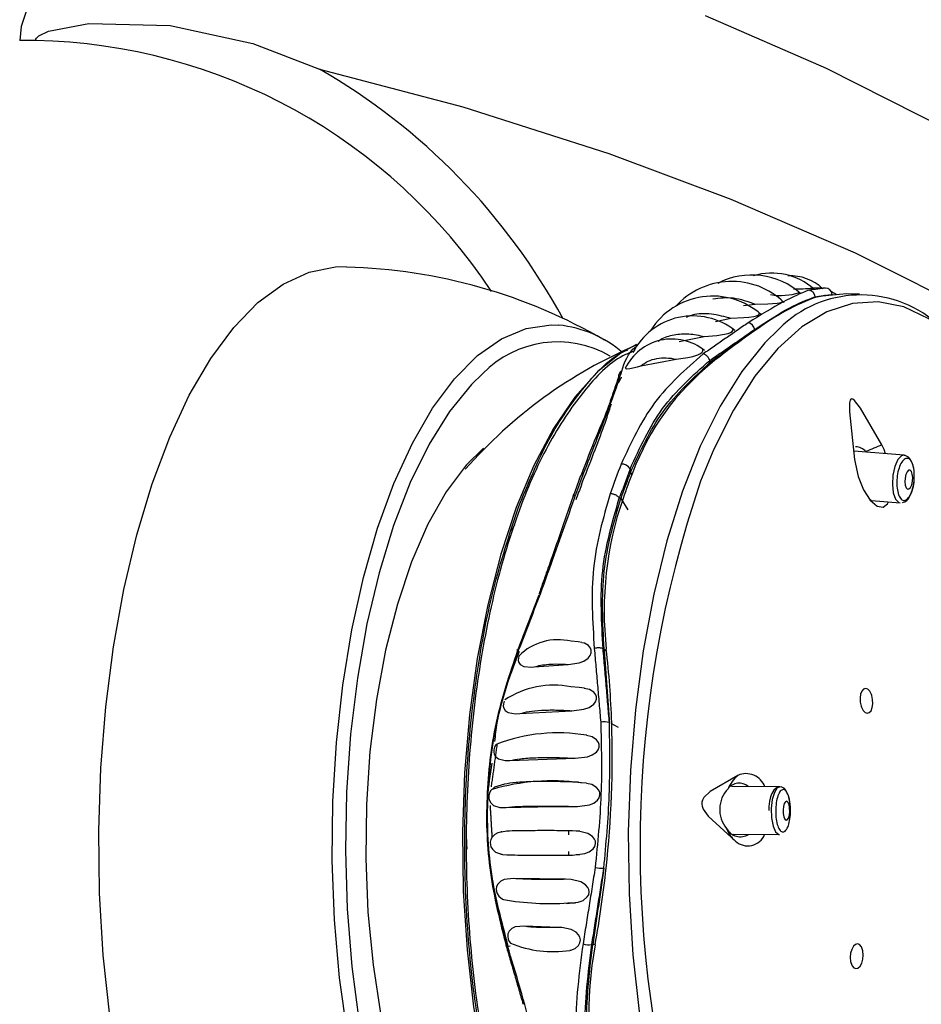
# Model space of a CAD drawing. Header units: millimetres. Extents: x 4906.17 to 4907.31, y 4759.5 to 4761.8.
# Tile 11 of 39: x 4906.5353 to 4906.5825, y 4760.3759 to 4760.4274. Entities that reach past the tile are written whole.
import ezdxf

# ---------------------------------------------------------------- set-up
doc = ezdxf.new("R2010")
doc.units = ezdxf.units.MM
doc.layers.add('SANINDUSA', color=3, linetype='Continuous')

msp = doc.modelspace()

# ---------------------------------------------------------------- linework, layer by layer
at = {"layer": 'SANINDUSA'}
for p, q in [((4906.536178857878, 4760.426289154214), (4906.53534389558, 4760.426289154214)), ((4906.577190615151, 4760.413351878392), (4906.576746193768, 4760.413370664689)), ((4906.573177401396, 4760.412436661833), (4906.573778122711, 4760.412505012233)), ((4906.571699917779, 4760.411607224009), (4906.572504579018, 4760.411772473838)), ((4906.569810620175, 4760.410556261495), (4906.57111873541, 4760.410817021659)), ((4906.567799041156, 4760.409282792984), (4906.569648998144, 4760.409636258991)), ((4906.571414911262, 4760.409453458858), (4906.571403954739, 4760.409567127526)), ((4906.57141491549, 4760.409453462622), (4906.571416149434, 4760.409449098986)), ((4906.581565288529, 4760.404611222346), (4906.578928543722, 4760.404827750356)), ((4906.567243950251, 4760.403900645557), (4906.567262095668, 4760.403712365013)), ((4906.567262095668, 4760.403712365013), (4906.567329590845, 4760.403592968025)), ((4906.566758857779, 4760.402349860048), (4906.566677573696, 4760.402367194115)), ((4906.566758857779, 4760.402349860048), (4906.567132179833, 4760.40176262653)), ((4906.579834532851, 4760.402269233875), (4906.579773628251, 4760.40228536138)), ((4906.579853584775, 4760.402243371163), (4906.581360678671, 4760.402119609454)), ((4906.565833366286, 4760.394484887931), (4906.565882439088, 4760.394474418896)), ((4906.565884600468, 4760.394472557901), (4906.566011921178, 4760.394363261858)), ((4906.562236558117, 4760.393542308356), (4906.56400791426, 4760.393673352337)), ((4906.561481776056, 4760.391105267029), (4906.564206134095, 4760.39125602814)), ((4906.566642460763, 4760.390372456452), (4906.56625131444, 4760.390585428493)), ((4906.560950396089, 4760.388649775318), (4906.564376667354, 4760.388772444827)), ((4906.575068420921, 4760.387277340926), (4906.572534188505, 4760.387295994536)), ((4906.56404001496, 4760.384776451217), (4906.564042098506, 4760.384980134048)), ((4906.57263166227, 4760.384795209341), (4906.575050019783, 4760.384777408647)), ((4906.564040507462, 4760.383705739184), (4906.564039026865, 4760.383894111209)), ((4906.563870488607, 4760.382443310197), (4906.561152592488, 4760.38248270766)), ((4906.563484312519, 4760.379928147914), (4906.561719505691, 4760.379988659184)), ((4906.560968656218, 4760.378947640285), (4906.560874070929, 4760.378924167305)), ((4906.565293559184, 4760.379019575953), (4906.565244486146, 4760.379030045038)), ((4906.565295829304, 4760.379020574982), (4906.565421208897, 4760.379075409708))]:
    msp.add_line(p, q, dxfattribs=at)
at = {"layer": 'SANINDUSA', "flags": 128}
for points in [[(4906.556601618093, 4760.432489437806), (4906.552731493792, 4760.433274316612), (4906.548899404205, 4760.433519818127), (4906.545608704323, 4760.433296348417), (4906.542393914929, 4760.432594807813), (4906.53931943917, 4760.431298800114), (4906.537829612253, 4760.430350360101), (4906.536461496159, 4760.429048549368), (4906.535703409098, 4760.427864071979), (4906.535420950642, 4760.427019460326), (4906.53534389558, 4760.426289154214)], [(4906.584548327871, 4760.347308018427), (4906.589215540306, 4760.350030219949), (4906.593844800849, 4760.353091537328), (4906.598304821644, 4760.356481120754), (4906.602597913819, 4760.360315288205), (4906.605493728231, 4760.363357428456), (4906.608186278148, 4760.366708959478), (4906.610569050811, 4760.370387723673), (4906.612421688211, 4760.37417039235), (4906.613761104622, 4760.378249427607), (4906.614394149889, 4760.382052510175), (4906.614448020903, 4760.385927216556), (4906.613759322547, 4760.390348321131), (4906.61238173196, 4760.394540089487), (4906.610502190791, 4760.398324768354), (4906.608240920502, 4760.401787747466), (4906.604652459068, 4760.406127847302), (4906.600721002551, 4760.409966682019), (4906.596599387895, 4760.413369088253), (4906.590308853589, 4760.417796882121), (4906.583909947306, 4760.421587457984), (4906.57750339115, 4760.424821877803), (4906.571189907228, 4760.42758120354)], [(4906.536178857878, 4760.426289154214), (4906.536181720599, 4760.426320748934), (4906.536191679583, 4760.426356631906), (4906.536219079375, 4760.426409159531), (4906.5363394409, 4760.426529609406), (4906.536853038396, 4760.426778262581), (4906.538951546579, 4760.427179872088), (4906.543201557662, 4760.427081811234), (4906.547521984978, 4760.426141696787), (4906.551006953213, 4760.424795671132)], [(4906.551006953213, 4760.424795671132), (4906.55849426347, 4760.422830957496), (4906.566131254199, 4760.420389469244)], [(4906.566131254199, 4760.420389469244), (4906.572513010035, 4760.417993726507), (4906.579004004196, 4760.415191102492), (4906.585614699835, 4760.411883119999), (4906.592221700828, 4760.407972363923), (4906.598244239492, 4760.403620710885), (4906.601162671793, 4760.401085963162), (4906.603937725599, 4760.398250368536), (4906.606143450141, 4760.395501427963), (4906.608064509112, 4760.392393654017), (4906.609116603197, 4760.390033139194), (4906.609859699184, 4760.387461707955), (4906.610135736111, 4760.385580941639), (4906.610159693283, 4760.383207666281), (4906.609811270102, 4760.380793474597), (4906.609478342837, 4760.379525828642), (4906.608152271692, 4760.376270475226), (4906.606300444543, 4760.373225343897), (4906.602554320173, 4760.36879522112), (4906.598259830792, 4760.3649325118), (4906.59388505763, 4760.361686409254), (4906.589376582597, 4760.358804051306), (4906.584652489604, 4760.356146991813), (4906.57990938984, 4760.353772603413)], [(4906.540046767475, 4760.375308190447), (4906.53970881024, 4760.378479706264), (4906.539517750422, 4760.38171909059), (4906.539475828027, 4760.384988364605), (4906.539583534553, 4760.388249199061), (4906.539839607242, 4760.391463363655), (4906.540241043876, 4760.394593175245), (4906.540783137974, 4760.397601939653), (4906.541459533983, 4760.400454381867), (4906.542262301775, 4760.40311705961), (4906.543182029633, 4760.405558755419), (4906.544207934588, 4760.407750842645), (4906.545327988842, 4760.409667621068), (4906.546529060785, 4760.411286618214), (4906.547797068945, 4760.412588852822), (4906.549117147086, 4760.413559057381), (4906.550473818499, 4760.414185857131), (4906.551851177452, 4760.414461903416), (4906.552422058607, 4760.414472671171)], [(4906.584167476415, 4760.410739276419), (4906.58414200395, 4760.410762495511), (4906.582861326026, 4760.411734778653), (4906.581542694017, 4760.412361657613), (4906.580202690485, 4760.412635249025), (4906.578858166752, 4760.412552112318), (4906.577526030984, 4760.412113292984), (4906.576223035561, 4760.411324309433), (4906.574965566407, 4760.410195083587), (4906.573769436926, 4760.40873981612), (4906.57264968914, 4760.406976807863), (4906.571620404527, 4760.404928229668), (4906.570929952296, 4760.403257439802)], [(4906.573778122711, 4760.412505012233), (4906.57443473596, 4760.412522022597), (4906.574683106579, 4760.412535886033), (4906.574927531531, 4760.412560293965), (4906.575061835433, 4760.412583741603), (4906.5751619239, 4760.412615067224), (4906.575202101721, 4760.412645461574), (4906.575199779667, 4760.412673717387)], [(4906.577026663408, 4760.412896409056), (4906.577393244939, 4760.412972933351), (4906.577457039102, 4760.412973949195)], [(4906.579228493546, 4760.413036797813), (4906.578549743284, 4760.41304471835), (4906.577459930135, 4760.412942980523)], [(4906.572504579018, 4760.411772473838), (4906.573179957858, 4760.411806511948), (4906.573449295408, 4760.411831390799), (4906.573716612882, 4760.411872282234), (4906.57385015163, 4760.41190585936), (4906.573952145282, 4760.411948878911), (4906.573995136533, 4760.411989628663), (4906.573995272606, 4760.412025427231)], [(4906.552469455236, 4760.374345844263), (4906.55206107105, 4760.377292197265), (4906.551797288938, 4760.380329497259), (4906.551681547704, 4760.383418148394), (4906.551715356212, 4760.386517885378), (4906.551898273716, 4760.389588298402), (4906.552227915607, 4760.392589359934), (4906.552699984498, 4760.395481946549), (4906.55330832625, 4760.398228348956), (4906.554045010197, 4760.400792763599), (4906.554900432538, 4760.403141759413), (4906.555863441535, 4760.405244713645), (4906.556921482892, 4760.407074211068), (4906.558060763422, 4760.408606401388), (4906.559266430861, 4760.40982131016), (4906.560522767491, 4760.41070309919), (4906.56181339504, 4760.41124027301), (4906.563121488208, 4760.411425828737), (4906.563506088, 4760.411413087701)], [(4906.575031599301, 4760.411220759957), (4906.574285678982, 4760.410489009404), (4906.573076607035, 4760.40899120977), (4906.571946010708, 4760.407182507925), (4906.570908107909, 4760.405085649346), (4906.569975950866, 4760.402727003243), (4906.569161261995, 4760.400136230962), (4906.568474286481, 4760.397345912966), (4906.56792366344, 4760.394391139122), (4906.567516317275, 4760.391309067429), (4906.567257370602, 4760.388138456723), (4906.567150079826, 4760.384919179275), (4906.56719579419, 4760.381691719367), (4906.567393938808, 4760.37849666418), (4906.567742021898, 4760.375374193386), (4906.568235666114, 4760.372363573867), (4906.568868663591, 4760.369502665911), (4906.56963305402, 4760.366827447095), (4906.570519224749, 4760.364371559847), (4906.571516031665, 4760.362165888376), (4906.572610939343, 4760.360238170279), (4906.573790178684, 4760.358612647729), (4906.575038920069, 4760.357309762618), (4906.5750513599, 4760.357298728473)], [(4906.57111873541, 4760.410817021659), (4906.571770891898, 4760.410872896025), (4906.572068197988, 4760.410915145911), (4906.572363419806, 4760.410982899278), (4906.572488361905, 4760.411029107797), (4906.5725807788, 4760.411084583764), (4906.572617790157, 4760.411135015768), (4906.572613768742, 4760.411178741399)], [(4906.567569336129, 4760.410401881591), (4906.566771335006, 4760.409959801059), (4906.565530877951, 4760.408972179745), (4906.564347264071, 4760.407650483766), (4906.563236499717, 4760.406012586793), (4906.562213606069, 4760.404080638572), (4906.56129241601, 4760.401880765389), (4906.560485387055, 4760.399442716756), (4906.559803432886, 4760.396799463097), (4906.559255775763, 4760.393986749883), (4906.558849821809, 4760.391042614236), (4906.558591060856, 4760.388006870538), (4906.558482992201, 4760.384920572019), (4906.558527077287, 4760.381825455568), (4906.558722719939, 4760.378763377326), (4906.559067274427, 4760.37577574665), (4906.559556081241, 4760.372902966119), (4906.560182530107, 4760.37018388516), (4906.56093814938, 4760.36765527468), (4906.561812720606, 4760.365351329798), (4906.562794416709, 4760.363303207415), (4906.563869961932, 4760.361538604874), (4906.565024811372, 4760.360081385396), (4906.566243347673, 4760.358951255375)], [(4906.569648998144, 4760.409636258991), (4906.570256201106, 4760.409718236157), (4906.570525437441, 4760.409776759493), (4906.570790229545, 4760.409863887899), (4906.570919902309, 4760.40992910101), (4906.571012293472, 4760.410003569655), (4906.571046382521, 4760.410067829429), (4906.571037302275, 4760.410122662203)], [(4906.567003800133, 4760.409196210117), (4906.567002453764, 4760.409194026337), (4906.567004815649, 4760.409156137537), (4906.567061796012, 4760.409129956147), (4906.567225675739, 4760.409140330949), (4906.567637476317, 4760.409238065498), (4906.567799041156, 4760.409282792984)], [(4906.559533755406, 4760.408870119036), (4906.558958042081, 4760.408307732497), (4906.55780924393, 4760.406900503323), (4906.556737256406, 4760.405187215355), (4906.555756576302, 4760.403191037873), (4906.554880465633, 4760.40093896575), (4906.554120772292, 4760.398461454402), (4906.553487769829, 4760.395792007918), (4906.552990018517, 4760.392966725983), (4906.552634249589, 4760.390023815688), (4906.552425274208, 4760.387003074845), (4906.552365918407, 4760.383945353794), (4906.552456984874, 4760.380892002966), (4906.552697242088, 4760.377884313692), (4906.553083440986, 4760.374962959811), (4906.553610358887, 4760.372167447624), (4906.554270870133, 4760.369535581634), (4906.555056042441, 4760.367102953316), (4906.555955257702, 4760.364902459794), (4906.556956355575, 4760.36296385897), (4906.557696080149, 4760.361797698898)], [(4906.580400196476, 4760.40515187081), (4906.579284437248, 4760.407076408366), (4906.578971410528, 4760.407472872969), (4906.578883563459, 4760.407539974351), (4906.578820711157, 4760.407557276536), (4906.578775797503, 4760.407537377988), (4906.578743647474, 4760.407486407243), (4906.5787145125, 4760.407357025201), (4906.578713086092, 4760.406875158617), (4906.578975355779, 4760.404382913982)], [(4906.559584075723, 4760.404989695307), (4906.558672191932, 4760.404084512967), (4906.557634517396, 4760.402696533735), (4906.556680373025, 4760.401005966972), (4906.555825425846, 4760.399040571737), (4906.555083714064, 4760.396832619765), (4906.55446741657, 4760.394418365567), (4906.553986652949, 4760.39183745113), (4906.553649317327, 4760.389132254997), (4906.553460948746, 4760.386347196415), (4906.553424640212, 4760.383528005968), (4906.553540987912, 4760.380720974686), (4906.553808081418, 4760.377972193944), (4906.554221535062, 4760.375326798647), (4906.554774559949, 4760.372828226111), (4906.555458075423, 4760.370517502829), (4906.55626085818, 4760.368432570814), (4906.55716972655, 4760.36660766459), (4906.558169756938, 4760.365072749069)], [(4906.580594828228, 4760.404690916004), (4906.580518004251, 4760.404909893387), (4906.580400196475, 4760.405151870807)], [(4906.578975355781, 4760.404382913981), (4906.579163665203, 4760.403497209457), (4906.579438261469, 4760.402809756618), (4906.579784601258, 4760.402268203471), (4906.580152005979, 4760.401951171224), (4906.580474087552, 4760.401902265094), (4906.580698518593, 4760.402074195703), (4906.580741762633, 4760.402170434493)], [(4906.581565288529, 4760.404611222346), (4906.581432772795, 4760.404580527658), (4906.581237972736, 4760.40438166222), (4906.581077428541, 4760.40402808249), (4906.580975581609, 4760.403573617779), (4906.580947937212, 4760.40308745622), (4906.580998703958, 4760.402643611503), (4906.581120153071, 4760.402309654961), (4906.581293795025, 4760.402136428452), (4906.581360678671, 4760.402119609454)], [(4906.582087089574, 4760.403314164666), (4906.582084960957, 4760.403779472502), (4906.582063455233, 4760.40393825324), (4906.582006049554, 4760.404167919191), (4906.581920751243, 4760.404358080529), (4906.581791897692, 4760.404514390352), (4906.581612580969, 4760.404604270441), (4906.58156376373, 4760.404600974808)], [(4906.581791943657, 4760.403823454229), (4906.581714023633, 4760.403743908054), (4906.581649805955, 4760.403602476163), (4906.581609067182, 4760.403420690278), (4906.581598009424, 4760.403226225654), (4906.581618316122, 4760.403048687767), (4906.581666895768, 4760.402915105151), (4906.581736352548, 4760.402845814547), (4906.581816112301, 4760.402851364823), (4906.581894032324, 4760.402930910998), (4906.581958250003, 4760.40307234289), (4906.581998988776, 4760.403254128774), (4906.582010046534, 4760.403448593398), (4906.581989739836, 4760.403626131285), (4906.581941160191, 4760.403759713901), (4906.581871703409, 4760.403829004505), (4906.581791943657, 4760.403823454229)], [(4906.56400791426, 4760.393673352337), (4906.564588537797, 4760.393755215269), (4906.564832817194, 4760.393850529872), (4906.565057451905, 4760.394010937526), (4906.565156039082, 4760.394137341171), (4906.565212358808, 4760.394285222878), (4906.565214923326, 4760.394415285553), (4906.565178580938, 4760.394528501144), (4906.565073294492, 4760.394662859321), (4906.564851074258, 4760.394790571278), (4906.564723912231, 4760.394810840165)], [(4906.564725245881, 4760.394818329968), (4906.564532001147, 4760.394853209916), (4906.5641558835, 4760.394887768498)], [(4906.561358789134, 4760.394403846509), (4906.561342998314, 4760.394414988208), (4906.56133384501, 4760.394423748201), (4906.561331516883, 4760.394429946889), (4906.561336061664, 4760.394433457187), (4906.561347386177, 4760.394434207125), (4906.561365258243, 4760.39443218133), (4906.561389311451, 4760.394427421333), (4906.561419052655, 4760.394420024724)], [(4906.56145240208, 4760.394158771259), (4906.561404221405, 4760.394013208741), (4906.561398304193, 4760.393887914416), (4906.561423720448, 4760.393783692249), (4906.561504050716, 4760.393665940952), (4906.56168274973, 4760.39356421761), (4906.562084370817, 4760.393529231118), (4906.562236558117, 4760.393542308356)], [(4906.564851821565, 4760.392435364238), (4906.564586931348, 4760.392470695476), (4906.564149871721, 4760.392500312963)], [(4906.564206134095, 4760.39125602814), (4906.564831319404, 4760.391331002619), (4906.565099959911, 4760.39142782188), (4906.565346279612, 4760.391597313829), (4906.565437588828, 4760.39171427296), (4906.565489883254, 4760.391853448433), (4906.565490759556, 4760.391978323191), (4906.565455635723, 4760.392085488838), (4906.565352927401, 4760.392221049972), (4906.565126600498, 4760.392364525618), (4906.564850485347, 4760.392425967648)], [(4906.579335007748, 4760.391437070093), (4906.579419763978, 4760.391270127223), (4906.579524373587, 4760.391160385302), (4906.57963701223, 4760.391120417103), (4906.579744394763, 4760.391154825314), (4906.579834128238, 4760.391258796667), (4906.579896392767, 4760.391419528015), (4906.579924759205, 4760.391618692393), (4906.579916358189, 4760.391834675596), (4906.579871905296, 4760.392044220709), (4906.579851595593, 4760.392103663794), (4906.579766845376, 4760.392270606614), (4906.579662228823, 4760.392380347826), (4906.579549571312, 4760.392420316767), (4906.57944216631, 4760.39238590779), (4906.579352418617, 4760.392281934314), (4906.579290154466, 4760.392121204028), (4906.579261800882, 4760.391922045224), (4906.579270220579, 4760.39170606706), (4906.579314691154, 4760.391496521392), (4906.579335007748, 4760.391437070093)], [(4906.560662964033, 4760.391752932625), (4906.560619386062, 4760.391612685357), (4906.560614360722, 4760.391492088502), (4906.560636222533, 4760.391393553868), (4906.560706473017, 4760.391274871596), (4906.560870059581, 4760.391158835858), (4906.561248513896, 4760.391092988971), (4906.561481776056, 4760.391105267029)], [(4906.564376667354, 4760.388772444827), (4906.565022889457, 4760.388853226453), (4906.565262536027, 4760.388945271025), (4906.56548099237, 4760.389096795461), (4906.565575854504, 4760.38921552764), (4906.565630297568, 4760.389359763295), (4906.565630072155, 4760.389489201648), (4906.565593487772, 4760.389598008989), (4906.565490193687, 4760.389735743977), (4906.565264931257, 4760.389885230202), (4906.564971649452, 4760.389960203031)], [(4906.560269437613, 4760.389515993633), (4906.560232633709, 4760.389477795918), (4906.560162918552, 4760.389355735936), (4906.560120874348, 4760.389211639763), (4906.560117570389, 4760.389086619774), (4906.560139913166, 4760.388985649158), (4906.560207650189, 4760.388862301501), (4906.560362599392, 4760.388735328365), (4906.560714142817, 4760.388647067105), (4906.560950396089, 4760.388649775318), (4906.560950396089, 4760.388649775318)], [(4906.572879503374, 4760.387878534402), (4906.571430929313, 4760.387037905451), (4906.571095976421, 4760.386712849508), (4906.571025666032, 4760.386588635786), (4906.570992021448, 4760.386476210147), (4906.570985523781, 4760.386370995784), (4906.571000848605, 4760.386267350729), (4906.571059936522, 4760.386109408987), (4906.571320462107, 4760.385738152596), (4906.572748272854, 4760.38443446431)], [(4906.560684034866, 4760.38741480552), (4906.560148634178, 4760.38725367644), (4906.559955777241, 4760.387060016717), (4906.559895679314, 4760.386942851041), (4906.559861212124, 4760.386804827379), (4906.559861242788, 4760.386673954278), (4906.559886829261, 4760.386565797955), (4906.559957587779, 4760.386434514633), (4906.560111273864, 4760.38629773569), (4906.560440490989, 4760.386195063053), (4906.560638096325, 4760.386188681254)], [(4906.564499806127, 4760.386249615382), (4906.565124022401, 4760.386338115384), (4906.565339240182, 4760.386432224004), (4906.565530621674, 4760.38658056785), (4906.565619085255, 4760.386706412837), (4906.565663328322, 4760.386856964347), (4906.565653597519, 4760.386989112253), (4906.56560775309, 4760.387102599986), (4906.565488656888, 4760.387246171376), (4906.565241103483, 4760.38739697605), (4906.564959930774, 4760.387459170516)], [(4906.564961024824, 4760.387470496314), (4906.564695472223, 4760.387483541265), (4906.564645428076, 4760.38748469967)], [(4906.57506783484, 4760.387265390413), (4906.574953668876, 4760.387257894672), (4906.574751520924, 4760.387102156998), (4906.57465301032, 4760.386933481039), (4906.574585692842, 4760.386749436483), (4906.574534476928, 4760.386531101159), (4906.574498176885, 4760.386243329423), (4906.574489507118, 4760.386031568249)], [(4906.575068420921, 4760.387277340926), (4906.574935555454, 4760.387220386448), (4906.574783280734, 4760.386986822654), (4906.57467301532, 4760.386607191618), (4906.574621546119, 4760.386139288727), (4906.574636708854, 4760.385654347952), (4906.574716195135, 4760.385226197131), (4906.574847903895, 4760.384920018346), (4906.57501178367, 4760.38478242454), (4906.575050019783, 4760.384777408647)], [(4906.575605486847, 4760.386366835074), (4906.575597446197, 4760.386484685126), (4906.575569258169, 4760.38663798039), (4906.575506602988, 4760.386857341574), (4906.575423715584, 4760.387035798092), (4906.575304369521, 4760.38718296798), (4906.57513601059, 4760.387269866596), (4906.57506783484, 4760.387265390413)], [(4906.575234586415, 4760.386069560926), (4906.575240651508, 4760.385875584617), (4906.575272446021, 4760.385704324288), (4906.575325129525, 4760.385581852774), (4906.575390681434, 4760.385526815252), (4906.575459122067, 4760.385547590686), (4906.575520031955, 4760.385641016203), (4906.575564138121, 4760.385792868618), (4906.575584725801, 4760.385980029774), (4906.575578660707, 4760.386174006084), (4906.575546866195, 4760.386345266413), (4906.575494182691, 4760.386467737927), (4906.575428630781, 4760.386522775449), (4906.575360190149, 4760.386502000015), (4906.575299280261, 4760.386408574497), (4906.575255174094, 4760.386256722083), (4906.575234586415, 4760.386069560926)], [(4906.560638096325, 4760.386188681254), (4906.562420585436, 4760.386232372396), (4906.564499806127, 4760.386249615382)], [(4906.560809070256, 4760.384961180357), (4906.560325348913, 4760.384875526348), (4906.560165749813, 4760.384785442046), (4906.560026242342, 4760.384641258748), (4906.559965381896, 4760.38452383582), (4906.559933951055, 4760.384380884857), (4906.559939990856, 4760.384253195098), (4906.559969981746, 4760.384147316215), (4906.560047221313, 4760.384013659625), (4906.560212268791, 4760.383867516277), (4906.560571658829, 4760.383743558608), (4906.560808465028, 4760.383725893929)], [(4906.56054663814, 4760.384924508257), (4906.560523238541, 4760.384923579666), (4906.560481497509, 4760.38491986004)], [(4906.564230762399, 4760.383710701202), (4906.564871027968, 4760.3837910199), (4906.565103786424, 4760.383885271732), (4906.565310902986, 4760.384040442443), (4906.565396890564, 4760.384161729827), (4906.56544056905, 4760.384308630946), (4906.565430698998, 4760.384440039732), (4906.565386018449, 4760.384550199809), (4906.565272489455, 4760.384689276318), (4906.565036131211, 4760.384839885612), (4906.564546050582, 4760.384964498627), (4906.564232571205, 4760.384980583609)], [(4906.56460888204, 4760.384953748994), (4906.564519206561, 4760.384954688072), (4906.564422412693, 4760.384955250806)], [(4906.560484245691, 4760.383765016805), (4906.560519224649, 4760.383762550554), (4906.560550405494, 4760.383761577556)], [(4906.564419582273, 4760.383737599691), (4906.564529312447, 4760.383738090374), (4906.564618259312, 4760.383738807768)], [(4906.561152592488, 4760.38248270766), (4906.560663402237, 4760.382427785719), (4906.560479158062, 4760.3823405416), (4906.560323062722, 4760.382183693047), (4906.560269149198, 4760.382068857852), (4906.560246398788, 4760.381929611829), (4906.560259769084, 4760.38180335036), (4906.56029704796, 4760.381694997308), (4906.560386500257, 4760.381556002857), (4906.560570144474, 4760.381402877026), (4906.560634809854, 4760.381380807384)], [(4906.563915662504, 4760.381178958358), (4906.564530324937, 4760.38124519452), (4906.564784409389, 4760.381343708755), (4906.565005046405, 4760.381518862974), (4906.565078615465, 4760.381639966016), (4906.565109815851, 4760.381783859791), (4906.565091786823, 4760.381912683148), (4906.565040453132, 4760.382023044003), (4906.564917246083, 4760.382162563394), (4906.564669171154, 4760.382310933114), (4906.564160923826, 4760.382429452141), (4906.563870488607, 4760.382443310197)], [(4906.563993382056, 4760.381205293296), (4906.564336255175, 4760.381213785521), (4906.564392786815, 4760.3812163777)], [(4906.561719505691, 4760.379988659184), (4906.561236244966, 4760.379950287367), (4906.561059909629, 4760.379870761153), (4906.560915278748, 4760.379724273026), (4906.560861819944, 4760.379600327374), (4906.560846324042, 4760.379450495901), (4906.560869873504, 4760.379315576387), (4906.560920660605, 4760.379195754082), (4906.560994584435, 4760.379096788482)], [(4906.564099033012, 4760.378731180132), (4906.564140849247, 4760.378735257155), (4906.564363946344, 4760.378826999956), (4906.564551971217, 4760.378989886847), (4906.564621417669, 4760.379120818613), (4906.564643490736, 4760.379275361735), (4906.564615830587, 4760.379412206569), (4906.564553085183, 4760.379532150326), (4906.564416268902, 4760.379676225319), (4906.564163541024, 4760.379817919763), (4906.563673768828, 4760.379919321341), (4906.563484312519, 4760.379928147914), (4906.563484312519, 4760.379928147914)], [(4906.579393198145, 4760.378756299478), (4906.579329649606, 4760.378921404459), (4906.579238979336, 4760.379030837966), (4906.579131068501, 4760.379072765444), (4906.579017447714, 4760.37904206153), (4906.578910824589, 4760.378941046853), (4906.578823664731, 4760.37878043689), (4906.578766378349, 4760.378578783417), (4906.578745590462, 4760.37835998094), (4906.578763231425, 4760.378149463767), (4906.578776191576, 4760.378089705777), (4906.578839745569, 4760.377924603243), (4906.578930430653, 4760.377815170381), (4906.579038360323, 4760.377773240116), (4906.579151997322, 4760.377803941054), (4906.579258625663, 4760.377904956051), (4906.57934577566, 4760.378065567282), (4906.579403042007, 4760.378267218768), (4906.579423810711, 4760.378486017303), (4906.579406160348, 4760.378696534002), (4906.579393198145, 4760.378756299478)]]:
    msp.add_lwpolyline(points, dxfattribs=at)
at = {"layer": 'SANINDUSA'}
for centre, radius, start, end in [((4906.535580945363, 4760.397004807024), 0.02929045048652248, 33.50000580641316, 88.83032718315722), ((4906.534334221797, 4760.395801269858), 0.0334463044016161, 28.45802022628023, 60.09968634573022), ((4906.551736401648, 4760.386312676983), 0.02813963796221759, 59.76601499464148, 88.59427772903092), ((4906.574642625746, 4760.410765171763), 0.003365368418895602, 48.88173839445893, 106.2753674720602), ((4906.572561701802, 4760.409754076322), 0.003944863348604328, 46.19795788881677, 138.1998481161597), ((4906.573611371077, 4760.410205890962), 0.003829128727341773, 48.04696815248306, 117.8413582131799), ((4906.575597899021, 4760.411493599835), 0.002499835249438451, 46.82835543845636, 92.53454746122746), ((4906.575111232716, 4760.416136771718), 0.00317256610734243, 260.4367101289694, 287.9365871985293), ((4906.575787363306, 4760.423711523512), 0.01040649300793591, 269.9697500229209, 275.5097333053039), ((4906.576541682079, 4760.412874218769), 0.0003642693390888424, 2.698523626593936, 86.26584501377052), ((4906.577443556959, 4760.412999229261), 0.0003546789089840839, 2.989337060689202, 89.53391026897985), ((4906.571557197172, 4760.409111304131), 0.003819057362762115, 48.35302989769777, 147.722648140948), ((4906.581147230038, 4760.40149170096), 0.01212627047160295, 109.8649900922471, 126.8446124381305), ((4906.579300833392, 4760.406963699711), 0.006029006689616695, 49.19596676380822, 135.081806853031), ((4906.570523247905, 4760.408376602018), 0.003519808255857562, 51.41628617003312, 153.006750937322), ((4906.573340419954, 4760.411127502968), 0.0004194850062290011, 8.722002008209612, 79.22300245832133), ((4906.562915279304, 4760.405420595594), 0.006021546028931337, 49.15171089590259, 84.36932088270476), ((4906.596693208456, 4760.377973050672), 0.04030379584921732, 124.4812646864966, 128.6255524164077), ((4906.563459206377, 4760.405072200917), 0.005461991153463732, 59.9303906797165, 135.9460159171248), ((4906.569426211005, 4760.407980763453), 0.002707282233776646, 50.84272042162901, 154.2716308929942), ((4906.577357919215, 4760.387492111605), 0.02488212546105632, 113.1791515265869, 138.8189313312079), ((4906.566947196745, 4760.408724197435), 0.0003150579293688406, 116.5535186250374, 186.740937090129), ((4906.580079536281, 4760.398900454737), 0.01358396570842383, 128.9805834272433, 159.2195754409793), ((4906.578986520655, 4760.404269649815), 0.0007840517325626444, 42.94251453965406, 86.9061298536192), ((4906.590152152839, 4760.380438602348), 0.0265677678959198, 111.5343939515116, 113.4948361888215), ((4906.599809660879, 4760.391062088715), 0.03553179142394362, 158.3938396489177, 161.0629878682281), ((4906.566812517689, 4760.403646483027), 0.0005007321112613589, 30.50289156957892, 94.3608390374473), ((4906.597120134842, 4760.390928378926), 0.03482229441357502, 159.0407688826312, 160.416058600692), ((4906.597468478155, 4760.39096896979), 0.0350383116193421, 158.7504543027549, 160.7063732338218), ((4906.564834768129, 4760.403489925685), 0.0001794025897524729, 97.16385675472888, 161.8445010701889), ((4906.599741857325, 4760.390941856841), 0.03490015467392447, 158.5360638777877, 160.9207635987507), ((4906.599871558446, 4760.390944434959), 0.03491363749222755, 158.5360638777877, 160.9207635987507), ((4906.580299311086, 4760.403346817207), 0.001788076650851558, 329.7824564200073, 358.9536484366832), ((4906.596660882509, 4760.390814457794), 0.03422663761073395, 159.0407689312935, 160.416058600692), ((4906.626739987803, 4760.384190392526), 0.0589772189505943, 161.1376825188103, 196.8477458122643), ((4906.583803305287, 4760.396488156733), 0.01791595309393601, 160.8787851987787, 186.4446187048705), ((4906.581394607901, 4760.402608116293), 0.0004778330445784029, 280.1148437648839, 340.2827797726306), ((4906.563475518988, 4760.392076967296), 0.002891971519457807, 76.39306502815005, 134.7659729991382), ((4906.516665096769, 4760.388936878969), 0.04964558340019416, 1.96020174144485, 6.407433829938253), ((4906.563247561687, 4760.387967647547), 0.00462160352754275, 78.7414055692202, 123.4852510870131), ((4906.565878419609, 4760.389703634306), 0.0009727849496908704, 73.02946827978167, 100.1189756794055), ((4906.511665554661, 4760.38890240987), 0.05464354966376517, 353.818786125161, 1.817011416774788), ((4906.563464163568, 4760.381178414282), 0.008920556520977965, 80.26240238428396, 110.9383987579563), ((4906.574274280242, 4760.386307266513), 0.002101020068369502, 131.594697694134, 155.5331120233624), ((4906.573301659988, 4760.386919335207), 0.001047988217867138, 20.31116464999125, 113.7549475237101), ((4906.563141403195, 4760.376665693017), 0.01092304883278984, 82.08564111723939, 106.491465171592), ((4906.57294043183, 4760.386741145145), 0.0007245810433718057, 49.1841301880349, 142.9770914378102), ((4906.573480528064, 4760.386094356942), 0.0015570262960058, 135.9241416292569, 219.7116689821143), ((4906.573872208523, 4760.385716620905), 0.001705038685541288, 201.2181066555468, 228.7622656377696), ((4906.573009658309, 4760.38549796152), 0.0008289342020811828, 208.7278319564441, 301.2455132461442), ((4906.573387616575, 4760.385149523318), 0.0009592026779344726, 228.1996803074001, 337.5431643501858), ((4906.508764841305, 4760.389271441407), 0.05756715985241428, 349.7402346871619, 353.7644868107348), ((4906.565857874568, 4760.385669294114), 0.002650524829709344, 260.4406849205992, 270.3094525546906), ((4906.563065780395, 4760.395669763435), 0.01449418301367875, 260.3448057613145, 273.6693346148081), ((4906.563223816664, 4760.384500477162), 0.005839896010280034, 247.6177340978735, 278.6232385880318), ((4906.565092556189, 4760.379934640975), 0.0009172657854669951, 250.3475017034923, 279.5340386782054), ((4906.586287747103, 4760.375316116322), 0.02120191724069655, 169.9443139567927, 193.3518993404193)]:
    msp.add_arc(centre, radius, start, end, dxfattribs=at)
for points, knots in [([(4906.57656540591, 4760.413237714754), (4906.576158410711, 4760.413068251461), (4906.575344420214, 4760.412729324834), (4906.574060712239, 4760.41193616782), (4906.573418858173, 4760.411539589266)], [0, 0, 0, 0, 0.4999999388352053, 1, 1, 1, 1]), ([(4906.571566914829, 4760.412793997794), (4906.571924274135, 4760.41283510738), (4906.572662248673, 4760.412920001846), (4906.573398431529, 4760.412646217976), (4906.573778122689, 4760.412505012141)], [0, 0, 0, 0, 0.4842434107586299, 1, 1, 1, 1]), ([(4906.573756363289, 4760.411192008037), (4906.574393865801, 4760.411607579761), (4906.575668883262, 4760.412438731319), (4906.576492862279, 4760.412740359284), (4906.576904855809, 4760.412891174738)], [0, 0, 0, 0, 0.4999951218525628, 0.9999999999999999, 0.9999999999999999, 0.9999999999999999, 0.9999999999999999]), ([(4906.570181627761, 4760.411831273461), (4906.570286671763, 4760.411874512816), (4906.570686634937, 4760.412039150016), (4906.571497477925, 4760.412051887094), (4906.572168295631, 4760.411865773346), (4906.572504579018, 4760.411772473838)], [0, 0, 0, 0, 0.1508333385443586, 0.5743096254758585, 1, 1, 1, 1]), ([(4906.568705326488, 4760.410568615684), (4906.568749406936, 4760.410601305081), (4906.568986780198, 4760.410777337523), (4906.569535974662, 4760.410926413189), (4906.570311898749, 4760.410999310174), (4906.570849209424, 4760.410877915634), (4906.57111873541, 4760.410817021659)], [0, 0, 0, 0, 0.07057399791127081, 0.3800410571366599, 0.6890159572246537, 1, 1, 1, 1]), ([(4906.567429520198, 4760.41004223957), (4906.567237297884, 4760.409970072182), (4906.566320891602, 4760.409626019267), (4906.564779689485, 4760.40801599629), (4906.562910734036, 4760.405262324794), (4906.561316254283, 4760.40162389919), (4906.560049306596, 4760.397339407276), (4906.559160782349, 4760.39254701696), (4906.558684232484, 4760.387437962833), (4906.558638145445, 4760.382206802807), (4906.559024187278, 4760.37705462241), (4906.559827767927, 4760.372180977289), (4906.561017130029, 4760.367766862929), (4906.562549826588, 4760.364005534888), (4906.56435479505, 4760.360953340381), (4906.565723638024, 4760.359688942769), (4906.566408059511, 4760.359056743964)], [0, 0, 0, 0, 0.02000937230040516, 0.09539326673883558, 0.1707771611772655, 0.2461610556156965, 0.3215449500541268, 0.3969288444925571, 0.4723127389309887, 0.5476966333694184, 0.6230805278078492, 0.698464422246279, 0.7738483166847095, 0.8492322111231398, 0.9246161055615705, 1, 1, 1, 1]), ([(4906.561388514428, 4760.401837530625), (4906.561905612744, 4760.403093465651), (4906.56293980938, 4760.405605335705), (4906.564854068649, 4760.4082721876), (4906.566278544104, 4760.409796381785), (4906.567068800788, 4760.410094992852), (4906.567130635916, 4760.41011835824)], [0, 0, 0, 0, 0.3241607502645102, 0.6483215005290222, 0.97248225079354, 1, 1, 1, 1]), ([(4906.566806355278, 4760.409006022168), (4906.566956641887, 4760.409474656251), (4906.567115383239, 4760.409969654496), (4906.567591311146, 4760.410322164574), (4906.567616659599, 4760.410340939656)], [0, 0, 0, 0, 0.9467388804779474, 1, 1, 1, 1]), ([(4906.571060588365, 4760.409907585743), (4906.57015015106, 4760.409108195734), (4906.568328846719, 4760.407509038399), (4906.567292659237, 4760.405267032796), (4906.566774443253, 4760.404145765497)], [0, 0, 0, 0, 0.4998820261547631, 1, 1, 1, 1]), ([(4906.567243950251, 4760.403900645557), (4906.567746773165, 4760.405002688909), (4906.568752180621, 4760.40720625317), (4906.570520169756, 4760.408780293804), (4906.571403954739, 4760.409567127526)], [0, 0, 0, 0, 0.500118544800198, 1, 1, 1, 1]), ([(4906.567799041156, 4760.409282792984), (4906.567923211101, 4760.409370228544), (4906.568170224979, 4760.409544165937), (4906.568628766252, 4760.409682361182), (4906.569127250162, 4760.409726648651), (4906.569474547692, 4760.40966648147), (4906.569648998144, 4760.409636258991)], [0, 0, 0, 0, 0.2516497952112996, 0.5006122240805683, 0.7491533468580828, 0.9999999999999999, 0.9999999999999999, 0.9999999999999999, 0.9999999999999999]), ([(4906.571403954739, 4760.409567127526), (4906.571391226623, 4760.409601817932), (4906.571370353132, 4760.409658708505), (4906.571319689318, 4760.409733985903), (4906.571268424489, 4760.409792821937), (4906.57121071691, 4760.409841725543), (4906.571139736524, 4760.409885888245), (4906.571090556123, 4760.409899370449), (4906.571060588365, 4760.409907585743)], [0, 0, 0, 0, 0.2149901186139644, 0.3525733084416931, 0.5003442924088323, 0.6481913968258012, 0.7856277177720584, 1, 1, 1, 1]), ([(4906.564812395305, 4760.40366792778), (4906.565241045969, 4760.404760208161), (4906.565884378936, 4760.406399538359), (4906.566507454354, 4760.408071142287), (4906.566706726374, 4760.408694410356), (4906.566806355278, 4760.409006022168)], [0, 0, 0, 0, 0.4996017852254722, 0.7498187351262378, 1, 1, 1, 1]), ([(4906.56726209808, 4760.403712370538), (4906.567767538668, 4760.40481469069), (4906.568778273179, 4760.407019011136), (4906.570536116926, 4760.408642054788), (4906.571414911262, 4760.409453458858)], [0, 0, 0, 0, 0.5000725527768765, 1, 1, 1, 1]), ([(4906.56613922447, 4760.407244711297), (4906.566138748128, 4760.407244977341), (4906.566134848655, 4760.40724715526), (4906.56593636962, 4760.406656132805), (4906.565488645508, 4760.405675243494), (4906.564940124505, 4760.404257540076), (4906.564663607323, 4760.403542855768)], [0, 0, 0, 0, 0.0009428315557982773, 0.007718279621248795, 0.4997767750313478, 1, 1, 1, 1]), ([(4906.564698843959, 4760.403057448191), (4906.56513571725, 4760.404171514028), (4906.565797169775, 4760.405858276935), (4906.566150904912, 4760.406936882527), (4906.566271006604, 4760.407303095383)], [0, 0, 0, 0, 0.6604756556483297, 1, 1, 1, 1]), ([(4906.581664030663, 4760.40227375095), (4906.581723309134, 4760.402322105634), (4906.581841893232, 4760.402418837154), (4906.581987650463, 4760.402749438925), (4906.582080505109, 4760.403160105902), (4906.582105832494, 4760.403603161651), (4906.582059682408, 4760.40400799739), (4906.581949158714, 4760.40430960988), (4906.581790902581, 4760.404476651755), (4906.581670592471, 4760.404444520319), (4906.581610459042, 4760.404428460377)], [0, 0, 0, 0, 0.1248186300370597, 0.2496944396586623, 0.3746571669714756, 0.4997338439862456, 0.6249185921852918, 0.7500608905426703, 0.8750753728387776, 1, 1, 1, 1]), ([(4906.561419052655, 4760.394420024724), (4906.561701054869, 4760.395141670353), (4906.56226509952, 4760.396585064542), (4906.56329782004, 4760.399396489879), (4906.563958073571, 4760.401286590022), (4906.564397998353, 4760.402545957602)], [0, 0, 0, 0, 0.2501812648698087, 0.5003982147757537, 1, 1, 1, 1]), ([(4906.564251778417, 4760.40242782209), (4906.56397489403, 4760.401629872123), (4906.563559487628, 4760.400432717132), (4906.56302806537, 4760.398913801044), (4906.562754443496, 4760.398138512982), (4906.562616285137, 4760.397745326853), (4906.562547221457, 4760.397547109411), (4906.562513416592, 4760.397446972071), (4906.562496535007, 4760.397396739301), (4906.562488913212, 4760.397370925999), (4906.562484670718, 4760.39735840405), (4906.562483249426, 4760.397351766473), (4906.562482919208, 4760.397348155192), (4906.562483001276, 4760.39734651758), (4906.562483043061, 4760.397345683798)], [0, 0, 0, 0, 0.4998657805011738, 0.7499427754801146, 0.8750052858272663, 0.9375457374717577, 0.9688173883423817, 0.9844513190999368, 0.9922670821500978, 0.9961645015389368, 0.9981437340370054, 0.999070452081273, 0.9995267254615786, 1, 1, 1, 1]), ([(4906.564397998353, 4760.402545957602), (4906.564379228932, 4760.402540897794), (4906.564341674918, 4760.402530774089), (4906.564298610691, 4760.402504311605), (4906.564266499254, 4760.402471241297), (4906.564257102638, 4760.402444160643), (4906.564252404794, 4760.402430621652)], [0, 0, 0, 0, 0.2498227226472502, 0.499847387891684, 0.7499483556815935, 1, 1, 1, 1]), ([(4906.566200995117, 4760.402593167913), (4906.565834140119, 4760.401318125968), (4906.565100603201, 4760.398768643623), (4906.565281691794, 4760.395926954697), (4906.565372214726, 4760.394506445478)], [0, 0, 0, 0, 0.5001179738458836, 1, 1, 1, 1]), ([(4906.565833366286, 4760.394484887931), (4906.565752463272, 4760.395871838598), (4906.565590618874, 4760.398646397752), (4906.566315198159, 4760.40112673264), (4906.566677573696, 4760.402367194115)], [0, 0, 0, 0, 0.4998814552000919, 1, 1, 1, 1]), ([(4906.565882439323, 4760.394474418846), (4906.565813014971, 4760.395854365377), (4906.565674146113, 4760.398614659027), (4906.566397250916, 4760.401104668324), (4906.566758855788, 4760.402349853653)], [0, 0, 0, 0, 0.499927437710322, 1, 1, 1, 1]), ([(4906.566677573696, 4760.402367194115), (4906.566667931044, 4760.402382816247), (4906.566648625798, 4760.402414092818), (4906.566602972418, 4760.402459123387), (4906.566547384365, 4760.402500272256), (4906.566483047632, 4760.402535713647), (4906.566413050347, 4760.402563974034), (4906.566340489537, 4760.402583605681), (4906.566268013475, 4760.402594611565), (4906.566223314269, 4760.402593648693), (4906.566200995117, 4760.402593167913)], [0, 0, 0, 0, 0.1248247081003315, 0.2499075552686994, 0.3750064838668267, 0.5000076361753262, 0.6249984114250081, 0.7501066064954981, 0.8752235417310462, 1, 1, 1, 1]), ([(4906.567037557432, 4760.358555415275), (4906.566782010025, 4760.358681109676), (4906.565803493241, 4760.359162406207), (4906.564227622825, 4760.361016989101), (4906.562410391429, 4760.364024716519), (4906.560887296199, 4760.367877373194), (4906.559708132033, 4760.372341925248), (4906.558920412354, 4760.377269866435), (4906.558554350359, 4760.382464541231), (4906.55862204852, 4760.387732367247), (4906.559128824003, 4760.392853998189), (4906.560025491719, 4760.397694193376), (4906.560934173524, 4760.400456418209), (4906.561388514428, 4760.401837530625)], [0, 0, 0, 0, 0.03414017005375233, 0.1307261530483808, 0.2273121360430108, 0.3238981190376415, 0.4204841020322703, 0.517070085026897, 0.6136560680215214, 0.7102420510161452, 0.8068280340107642, 0.9034140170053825, 1, 1, 1, 1]), ([(4906.561358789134, 4760.394403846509), (4906.56094049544, 4760.393158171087), (4906.560103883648, 4760.390666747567), (4906.559674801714, 4760.386731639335), (4906.559803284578, 4760.382777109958), (4906.560447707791, 4760.380225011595), (4906.560769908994, 4760.378949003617)], [0, 0, 0, 0, 0.2499924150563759, 0.499999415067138, 0.7500077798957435, 1, 1, 1, 1]), ([(4906.560831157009, 4760.378991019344), (4906.56050522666, 4760.380264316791), (4906.559853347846, 4760.382810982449), (4906.559721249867, 4760.386760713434), (4906.560153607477, 4760.3906910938), (4906.560997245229, 4760.393177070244), (4906.561419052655, 4760.394420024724)], [0, 0, 0, 0, 0.2499931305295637, 0.5000001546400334, 0.7500068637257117, 1, 1, 1, 1]), ([(4906.560174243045, 4760.389649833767), (4906.56020985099, 4760.389975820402), (4906.560388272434, 4760.391609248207), (4906.560985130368, 4760.393146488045), (4906.561462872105, 4760.394376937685)], [0, 0, 0, 0, 0.1995721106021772, 0.9999999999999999, 0.9999999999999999, 0.9999999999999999, 0.9999999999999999]), ([(4906.565833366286, 4760.394484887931), (4906.565811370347, 4760.394497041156), (4906.565775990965, 4760.394516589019), (4906.565703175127, 4760.394532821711), (4906.565634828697, 4760.394540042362), (4906.565561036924, 4760.394539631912), (4906.565470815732, 4760.394531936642), (4906.565409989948, 4760.394516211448), (4906.565372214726, 4760.394506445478)], [0, 0, 0, 0, 0.2221430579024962, 0.3573061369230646, 0.5003374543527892, 0.6433943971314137, 0.7785337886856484, 1, 1, 1, 1]), ([(4906.562236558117, 4760.393542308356), (4906.562341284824, 4760.393574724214), (4906.562549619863, 4760.393639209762), (4906.562977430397, 4760.393690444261), (4906.563466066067, 4760.393706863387), (4906.563826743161, 4760.393684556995), (4906.56400791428, 4760.393673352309)], [0, 0, 0, 0, 0.2516497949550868, 0.5006122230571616, 0.7491533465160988, 1, 1, 1, 1]), ([(4906.561481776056, 4760.391105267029), (4906.561631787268, 4760.391145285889), (4906.561930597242, 4760.391225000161), (4906.562588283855, 4760.391286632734), (4906.563353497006, 4760.391303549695), (4906.56392130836, 4760.391271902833), (4906.56420613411, 4760.391256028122)], [0, 0, 0, 0, 0.2513170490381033, 0.500602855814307, 0.7494922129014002, 1, 1, 1, 1]), ([(4906.565707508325, 4760.390661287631), (4906.565738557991, 4760.389404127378), (4906.565800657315, 4760.38688980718), (4906.56554535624, 4760.384333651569), (4906.565417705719, 4760.38305557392)], [0, 0, 0, 0, 0.5000000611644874, 1, 1, 1, 1]), ([(4906.565872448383, 4760.3830211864), (4906.565989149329, 4760.384301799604), (4906.566222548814, 4760.38686299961), (4906.566182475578, 4760.38937543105), (4906.566162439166, 4760.39063163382)], [0, 0, 0, 0, 0.5000051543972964, 1, 1, 1, 1]), ([(4906.560874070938, 4760.378924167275), (4906.560542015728, 4760.380199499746), (4906.559877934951, 4760.382750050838), (4906.559655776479, 4760.3860176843), (4906.559940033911, 4760.387911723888), (4906.560029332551, 4760.388506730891)], [0, 0, 0, 0, 0.4068499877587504, 0.8136636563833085, 1, 1, 1, 1]), ([(4906.560950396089, 4760.388649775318), (4906.561123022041, 4760.388685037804), (4906.561467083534, 4760.388755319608), (4906.562294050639, 4760.38880842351), (4906.56327826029, 4760.388819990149), (4906.5640098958, 4760.388788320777), (4906.564376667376, 4760.388772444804)], [0, 0, 0, 0, 0.2511814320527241, 0.5006307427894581, 0.749664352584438, 1, 1, 1, 1]), ([(4906.564548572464, 4760.387514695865), (4906.5641258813, 4760.387530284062), (4906.563282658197, 4760.387561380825), (4906.562144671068, 4760.387554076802), (4906.561209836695, 4760.387508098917), (4906.560859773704, 4760.387445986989), (4906.560684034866, 4760.38741480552)], [0, 0, 0, 0, 0.2501380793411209, 0.4989983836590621, 0.7484868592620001, 1, 1, 1, 1]), ([(4906.575610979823, 4760.386366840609), (4906.575591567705, 4760.386496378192), (4906.575552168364, 4760.386759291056), (4906.575430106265, 4760.387032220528), (4906.575281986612, 4760.387158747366), (4906.575125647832, 4760.387111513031), (4906.574987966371, 4760.386898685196), (4906.574884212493, 4760.386554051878), (4906.574861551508, 4760.386268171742), (4906.574850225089, 4760.386125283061)], [0, 0, 0, 0, 0.1392347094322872, 0.2825944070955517, 0.4260848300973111, 0.5696992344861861, 0.7132649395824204, 0.8566840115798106, 1, 1, 1, 1]), ([(4906.575626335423, 4760.385926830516), (4906.575631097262, 4760.386078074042), (4906.57563599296, 4760.38623356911), (4906.57561164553, 4760.386363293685), (4906.575610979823, 4760.386366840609)], [0, 0, 0, 0, 0.9726580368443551, 0.9999999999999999, 0.9999999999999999, 0.9999999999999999, 0.9999999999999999]), ([(4906.560638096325, 4760.386188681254), (4906.560813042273, 4760.386207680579), (4906.561161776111, 4760.386245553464), (4906.56209505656, 4760.386273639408), (4906.563232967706, 4760.386278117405), (4906.564076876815, 4760.386259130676), (4906.564499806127, 4760.386249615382)], [0, 0, 0, 0, 0.2511823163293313, 0.5007019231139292, 0.7497742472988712, 1, 1, 1, 1]), ([(4906.564232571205, 4760.384980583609), (4906.563865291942, 4760.38498309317), (4906.563132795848, 4760.3849880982), (4906.562148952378, 4760.384986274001), (4906.56132300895, 4760.384977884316), (4906.560980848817, 4760.38496676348), (4906.560809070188, 4760.384961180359)], [0, 0, 0, 0, 0.2502499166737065, 0.4990945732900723, 0.7485246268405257, 1, 1, 1, 1]), ([(4906.560808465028, 4760.383725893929), (4906.560979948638, 4760.383721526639), (4906.561321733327, 4760.383712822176), (4906.562146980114, 4760.38370624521), (4906.563130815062, 4760.383704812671), (4906.563863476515, 4760.383708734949), (4906.564230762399, 4760.383710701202)], [0, 0, 0, 0, 0.2511814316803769, 0.5006307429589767, 0.7496643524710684, 1, 1, 1, 1]), ([(4906.563870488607, 4760.382443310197), (4906.563584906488, 4760.382439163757), (4906.563015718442, 4760.38243089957), (4906.56225137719, 4760.382435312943), (4906.56159614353, 4760.382451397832), (4906.561300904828, 4760.382472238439), (4906.561152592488, 4760.382482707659)], [0, 0, 0, 0, 0.250425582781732, 0.499118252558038, 0.7483834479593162, 1, 1, 1, 1]), ([(4906.563484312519, 4760.379928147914), (4906.56330251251, 4760.379922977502), (4906.562940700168, 4760.379912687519), (4906.562453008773, 4760.379920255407), (4906.562027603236, 4760.379943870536), (4906.561822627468, 4760.379973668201), (4906.561719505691, 4760.379988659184)], [0, 0, 0, 0, 0.2507447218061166, 0.4990238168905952, 0.7479626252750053, 1, 1, 1, 1]), ([(4906.560769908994, 4760.378949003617), (4906.560759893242, 4760.378947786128), (4906.560738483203, 4760.378945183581), (4906.560741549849, 4760.378952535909), (4906.560771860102, 4760.378967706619), (4906.560812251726, 4760.378983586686), (4906.560831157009, 4760.378991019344)], [0, 0, 0, 0, 0.2338830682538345, 0.4999569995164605, 0.7659550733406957, 1, 1, 1, 1]), ([(4906.563166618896, 4760.370229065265), (4906.562828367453, 4760.371634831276), (4906.562320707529, 4760.373744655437), (4906.561508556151, 4760.376744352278), (4906.561056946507, 4760.378242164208), (4906.560831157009, 4760.378991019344)], [0, 0, 0, 0, 0.4995993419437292, 0.7498166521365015, 1, 1, 1, 1]), ([(4906.564784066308, 4760.379070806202), (4906.564581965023, 4760.377563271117), (4906.564177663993, 4760.374547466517), (4906.564705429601, 4760.371696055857), (4906.564969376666, 4760.370270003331)], [0, 0, 0, 0, 0.4998782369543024, 1, 1, 1, 1]), ([(4906.565461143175, 4760.370442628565), (4906.565198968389, 4760.37183203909), (4906.564674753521, 4760.374610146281), (4906.565054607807, 4760.37755699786), (4906.565244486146, 4760.379030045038)], [0, 0, 0, 0, 0.5001284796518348, 1, 1, 1, 1]), ([(4906.565542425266, 4760.370425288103), (4906.565281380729, 4760.371819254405), (4906.564759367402, 4760.37460678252), (4906.565115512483, 4760.37754878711), (4906.565293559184, 4760.379019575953)], [0, 0, 0, 0, 0.5000725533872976, 1, 1, 1, 1])]:
    msp.add_open_spline(points, degree=3, knots=knots, dxfattribs=at)
for points, degree in [([(4906.577188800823, 4760.413319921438), (4906.57656540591, 4760.413237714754)], 1), ([(4906.577446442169, 4760.413353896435), (4906.577188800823, 4760.413319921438)], 1), ([(4906.578047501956, 4760.412997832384), (4906.577745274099, 4760.413176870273)], 1), ([(4906.576905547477, 4760.412891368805), (4906.577797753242, 4760.413017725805)], 1), ([(4906.573418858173, 4760.411539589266), (4906.571060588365, 4760.409907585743)], 1), ([(4906.571403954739, 4760.409567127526), (4906.573755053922, 4760.411191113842)], 1), ([(4906.573756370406, 4760.411191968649), (4906.571414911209, 4760.409453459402)], 1), ([(4906.5666343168, 4760.408687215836), (4906.566148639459, 4760.407270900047)], 1), ([(4906.566644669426, 4760.408406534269), (4906.56679693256, 4760.408694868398)], 1), ([(4906.581610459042, 4760.404428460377), (4906.581551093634, 4760.404380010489), (4906.581432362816, 4760.404283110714), (4906.581286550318, 4760.403951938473), (4906.581193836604, 4760.40354101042), (4906.581168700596, 4760.403098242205), (4906.581214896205, 4760.402693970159), (4906.581325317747, 4760.402392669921), (4906.58148351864, 4760.402225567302), (4906.581603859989, 4760.402257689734), (4906.581664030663, 4760.40227375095)], 3), ([(4906.567243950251, 4760.403900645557), (4906.566677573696, 4760.402367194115)], 1), ([(4906.564601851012, 4760.403384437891), (4906.564664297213, 4760.403545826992)], 1), ([(4906.564252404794, 4760.402430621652), (4906.5643122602, 4760.402600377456)], 1), ([(4906.56121137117, 4760.400976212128), (4906.561036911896, 4760.400672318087)], 1), ([(4906.562466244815, 4760.397300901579), (4906.561358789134, 4760.394403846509)], 1), ([(4906.565372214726, 4760.394506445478), (4906.565707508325, 4760.390661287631)], 1), ([(4906.566162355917, 4760.390634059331), (4906.565833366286, 4760.394484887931)], 1), ([(4906.565882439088, 4760.394474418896), (4906.566162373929, 4760.390634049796)], 1), ([(4906.55999608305, 4760.387270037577), (4906.560307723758, 4760.38953387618)], 1), ([(4906.560039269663, 4760.384654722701), (4906.5599397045, 4760.386309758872)], 1), ([(4906.574850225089, 4760.386125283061), (4906.574850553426, 4760.385979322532), (4906.574851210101, 4760.385687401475), (4906.574926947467, 4760.385297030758), (4906.57504586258, 4760.385018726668), (4906.575195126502, 4760.384893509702), (4906.575350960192, 4760.384940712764), (4906.575488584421, 4760.38515341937), (4906.575592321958, 4760.385497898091), (4906.575614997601, 4760.385783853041), (4906.575626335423, 4760.385926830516)], 3), ([(4906.558691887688, 4760.384519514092), (4906.558705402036, 4760.384010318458)], 1), ([(4906.565417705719, 4760.38305557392), (4906.564784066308, 4760.379070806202)], 1), ([(4906.565244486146, 4760.379030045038), (4906.565872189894, 4760.383018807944)], 1), ([(4906.565872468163, 4760.383021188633), (4906.565293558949, 4760.379019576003)], 1), ([(4906.560769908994, 4760.378949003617), (4906.561651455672, 4760.375913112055)], 1)]:
    msp.add_open_spline(points, degree=degree, dxfattribs=at)

doc.saveas('drawing.dxf')
